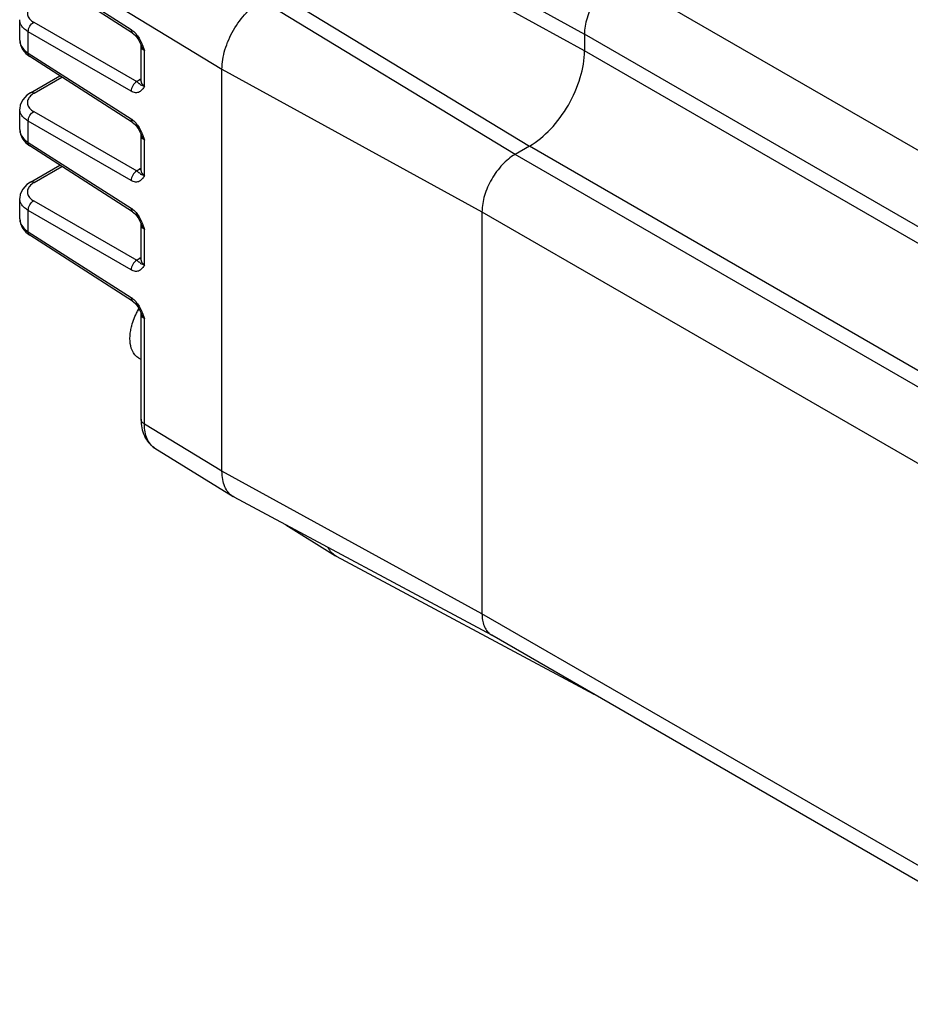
# Model space of a CAD drawing. Header units: inches. Extents: x 0 to 34, y 0 to 22.
# Tile 17 of 40: x 4.8 to 7.1, y 13.7 to 16.2. Entities that reach past the tile are written whole.
import ezdxf

# ---------------------------------------------------------------- set-up
doc = ezdxf.new("R2010")
doc.units = ezdxf.units.IN
doc.header["$LTSCALE"] = 1.87
doc.header["$MEASUREMENT"] = 0
doc.layers.get('0').update_dxf_attribs({"linetype": 'CONTINUOUS'})

msp = doc.modelspace()

# ---------------------------------------------------------------- linework, layer by layer
at = {"color": 7, "linetype": 'CONTINUOUS'}
for p, q in [((4.8586, 16.3333), (5.348, 16.0356)), ((4.8586, 16.302), (5.1186, 16.1357)), ((5.1223, 16.1269), (4.8622, 16.2932)), ((7.9872, 15.3219), (6.3475, 16.2686)), ((5.4844, 16.2301), (6.1247, 15.8411)), ((6.2639, 16.0822), (5.9823, 16.2365)), ((6.0885, 15.8202), (5.4483, 16.2092)), ((6.1516, 16.1855), (6.2639, 16.124)), ((4.837, 16.1085), (4.837, 16.1606)), ((4.8725, 16.1542), (5.1326, 16.0041)), ((4.8586, 16.0763), (4.8586, 16.1301)), ((5.1186, 15.98), (4.8586, 16.1301)), ((6.2639, 16.124), (6.2639, 16.0822)), ((7.8201, 15.2254), (6.2639, 16.124)), ((5.1435, 16.0956), (5.1436, 16.0954)), ((5.1436, 16.0045), (5.1436, 16.0953)), ((5.147, 16.0966), (5.1522, 16.0821)), ((4.8526, 16.075), (4.8622, 16.0676)), ((4.8586, 16.0763), (5.1186, 15.91)), ((5.1522, 15.9927), (5.1522, 16.0821)), ((7.7839, 15.2045), (6.2639, 16.0822)), ((5.1223, 15.9013), (4.8622, 16.0676)), ((5.348, 15.0198), (5.348, 16.0356)), ((5.348, 16.0356), (6.005, 15.6755)), ((4.8641, 15.9757), (4.9386, 16.0187)), ((4.8736, 15.9749), (4.9438, 16.0154)), ((5.1436, 16.0113), (5.1392, 16.0088)), ((5.1436, 16.0045), (5.1435, 16.0038)), ((5.1436, 16.0045), (5.1439, 16.002)), ((4.8675, 15.9708), (4.8644, 15.9681)), ((4.837, 15.8828), (4.837, 15.9349)), ((4.8725, 15.9285), (5.1326, 15.7784)), ((4.8586, 15.8506), (4.8586, 15.9044)), ((5.1186, 15.7543), (4.8586, 15.9044)), ((5.147, 15.8709), (5.1522, 15.8564)), ((4.8526, 15.8493), (4.8622, 15.8419)), ((4.8586, 15.8506), (5.1186, 15.6843)), ((5.1435, 15.87), (5.1436, 15.8697)), ((5.1436, 15.7788), (5.1436, 15.8697)), ((5.1522, 15.767), (5.1522, 15.8564)), ((5.1223, 15.6756), (4.8622, 15.8419)), ((6.1247, 15.8411), (6.0885, 15.8202)), ((7.6447, 14.9635), (6.1247, 15.8411)), ((7.6447, 14.9217), (6.0885, 15.8202)), ((4.8641, 15.75), (4.9386, 15.793)), ((4.8736, 15.7492), (4.9438, 15.7897)), ((5.1436, 15.7856), (5.1392, 15.7831)), ((5.1436, 15.7788), (5.1435, 15.7781)), ((5.1436, 15.7788), (5.1439, 15.7764)), ((4.8675, 15.7451), (4.8644, 15.7424)), ((4.837, 15.6571), (4.837, 15.7092)), ((4.8725, 15.7029), (5.1326, 15.5527)), ((4.8586, 15.625), (4.8586, 15.6788)), ((5.1186, 15.5286), (4.8586, 15.6788)), ((6.005, 15.6755), (6.005, 14.6598)), ((6.005, 15.6755), (7.6447, 14.7288)), ((4.8526, 15.6236), (4.8622, 15.6162)), ((4.8586, 15.625), (5.1186, 15.4586)), ((5.1435, 15.6443), (5.1436, 15.644)), ((5.1436, 15.5531), (5.1436, 15.644)), ((5.147, 15.6452), (5.1522, 15.6307)), ((5.1522, 15.5414), (5.1522, 15.6307)), ((5.1223, 15.4499), (4.8622, 15.6162)), ((5.1436, 15.5599), (5.1392, 15.5574)), ((5.1436, 15.5532), (5.1435, 15.5524)), ((5.1436, 15.5531), (5.1439, 15.5507)), ((5.1435, 15.4186), (5.1436, 15.4183)), ((5.1436, 15.1514), (5.1436, 15.4183)), ((5.147, 15.4195), (5.1522, 15.405)), ((5.1522, 15.1389), (5.1522, 15.405)), ((5.138, 15.3054), (5.1436, 15.3022)), ((5.348, 15.0198), (5.1522, 15.1389)), ((5.1788, 15.0781), (5.376, 14.9557)), ((6.005, 14.6598), (5.348, 15.0198)), ((5.3787, 14.9541), (5.376, 14.9557)), ((6.0295, 14.6057), (5.3787, 14.9541)), ((5.5095, 14.8841), (5.6349, 14.8062)), ((5.6376, 14.8047), (5.6349, 14.8062)), ((6.2884, 14.4562), (5.6376, 14.8047)), ((7.6447, 13.713), (6.005, 14.6598)), ((7.6447, 13.6731), (6.0295, 14.6057))]:
    msp.add_line(p, q, dxfattribs=at)
for points in [[(5.1223, 16.1269), (5.1246, 16.1253), (5.1293, 16.1208), (5.1338, 16.1149), (5.1376, 16.1086), (5.1405, 16.1028), (5.1428, 16.0976), (5.1435, 16.0957)], [(4.837, 16.1085), (4.8386, 16.0971), (4.8438, 16.0855), (4.8526, 16.075)], [(4.8641, 15.9757), (4.8552, 15.9696), (4.8447, 15.9585), (4.8385, 15.9456), (4.837, 15.935)], [(5.1223, 15.9013), (5.1246, 15.8996), (5.1293, 15.8951), (5.1338, 15.8892), (5.1376, 15.8829), (5.1405, 15.8771), (5.1428, 15.8719), (5.1435, 15.87)], [(4.837, 15.8828), (4.8386, 15.8715), (4.8438, 15.8599), (4.8526, 15.8493)], [(4.8641, 15.75), (4.8552, 15.7439), (4.8447, 15.7328), (4.8385, 15.7199), (4.837, 15.7093)], [(5.1223, 15.6756), (5.1246, 15.6739), (5.1293, 15.6694), (5.1338, 15.6635), (5.1376, 15.6572), (5.1405, 15.6514), (5.1428, 15.6462), (5.1435, 15.6444)], [(4.837, 15.6572), (4.8386, 15.6458), (4.8438, 15.6342), (4.8526, 15.6236)], [(5.1223, 15.4499), (5.1246, 15.4482), (5.1293, 15.4437), (5.1338, 15.4378), (5.1376, 15.4315), (5.1405, 15.4257), (5.1428, 15.4205), (5.1435, 15.4187)]]:
    msp.add_lwpolyline(points, dxfattribs=at)
for centre, radius, start, end in [((5.0857, 16.0875), 0.0584, 46.1537, 47.5258), ((4.9965, 16.0366), 0.162, 21.7328, 21.9657), ((5.0857, 15.8618), 0.0584, 46.1537, 47.5258), ((4.9965, 15.8109), 0.162, 21.7328, 21.9657), ((5.0857, 15.6361), 0.0584, 46.1551, 47.5275), ((4.9961, 15.5851), 0.1624, 21.7327, 21.9354), ((5.0857, 15.4105), 0.0584, 46.1537, 47.5258), ((5.2838, 15.3463), 0.1689, 149.9204, 152.635), ((5.3002, 15.3368), 0.1872, 149.9353, 152.3551), ((4.9965, 15.3596), 0.162, 21.7328, 21.9657), ((6.0493, 14.6401), 0.0397, 231.9668, 239.9804)]:
    msp.add_arc(centre, radius, start, end, dxfattribs=at)
for points, knots in [([(6.3475, 16.2686), (6.3356, 16.2618), (6.3132, 16.2429), (6.287, 16.2071), (6.2691, 16.1665), (6.2639, 16.1377), (6.2639, 16.124)], [0, 0, 0, 0, 0.237222, 0.500006, 0.762787, 1, 1, 1, 1]), ([(5.348, 16.0356), (5.348, 16.052), (5.3541, 16.0867), (5.3756, 16.1354), (5.4071, 16.1784), (5.434, 16.201), (5.4483, 16.2092)], [0, 0, 0, 0, 0.237213, 0.499994, 0.762778, 1, 1, 1, 1]), ([(4.8644, 16.1937), (4.8615, 16.1909), (4.8578, 16.186), (4.8561, 16.1784), (4.8565, 16.1709), (4.8617, 16.1616), (4.8685, 16.1565), (4.8725, 16.1542)], [0, 0, 0, 0, 0.252527, 0.365978, 0.47717, 0.714409, 1, 1, 1, 1]), ([(4.8586, 16.1301), (4.8553, 16.132), (4.8494, 16.1361), (4.8424, 16.1436), (4.838, 16.1518), (4.837, 16.1577), (4.837, 16.1606)], [0, 0, 0, 0, 0.289687, 0.54857, 0.781602, 1, 1, 1, 1]), ([(4.8586, 16.1301), (4.8585, 16.1349), (4.8616, 16.1444), (4.8683, 16.1519), (4.8725, 16.1542)], [0, 0, 0, 0, 0.499994, 1, 1, 1, 1]), ([(5.1186, 16.1357), (5.1192, 16.1353), (5.1215, 16.1338), (5.1236, 16.132), (5.1252, 16.1306)], [0, 0, 0, 0, 0.240659, 1, 1, 1, 1]), ([(5.1186, 16.1357), (5.1186, 16.134), (5.119, 16.1306), (5.121, 16.1278), (5.1223, 16.1269)], [0, 0, 0, 0, 0.529368, 1, 1, 1, 1]), ([(5.1262, 16.1297), (5.1285, 16.1275), (5.137, 16.1179), (5.1431, 16.1062), (5.1467, 16.0972)], [0, 0, 0, 0, 0.242167, 1, 1, 1, 1]), ([(4.8376, 16.1027), (4.8387, 16.0976), (4.8443, 16.087), (4.8533, 16.0796), (4.8586, 16.0763)], [0, 0, 0, 0, 0.458071, 1, 1, 1, 1]), ([(5.1522, 16.0821), (5.1512, 16.0831), (5.1477, 16.0871), (5.145, 16.0919), (5.1435, 16.0956)], [0, 0, 0, 0, 0.257246, 1, 1, 1, 1]), ([(5.1522, 16.0821), (5.1497, 16.0837), (5.1455, 16.0874), (5.1436, 16.0929), (5.1436, 16.0954)], [0, 0, 0, 0, 0.545213, 1, 1, 1, 1]), ([(4.8622, 16.0676), (4.8609, 16.0684), (4.8589, 16.0713), (4.8585, 16.0746), (4.8586, 16.0763)], [0, 0, 0, 0, 0.470648, 1, 1, 1, 1]), ([(6.1247, 15.8411), (6.1445, 15.8525), (6.1819, 15.884), (6.2255, 15.9436), (6.2554, 16.0112), (6.2639, 16.0594), (6.2639, 16.0822)], [0, 0, 0, 0, 0.237222, 0.500006, 0.762787, 1, 1, 1, 1]), ([(5.1326, 16.0041), (5.1284, 16.0018), (5.1217, 15.9943), (5.1185, 15.9847), (5.1186, 15.98)], [0, 0, 0, 0, 0.500006, 1, 1, 1, 1]), ([(5.1326, 16.0041), (5.1331, 16.0045), (5.1352, 16.0062), (5.1374, 16.0078), (5.1392, 16.0088)], [0, 0, 0, 0, 0.239265, 1, 1, 1, 1]), ([(5.1326, 16.0041), (5.1337, 16.0032), (5.1355, 16.0016), (5.1383, 15.9999), (5.1405, 15.9982), (5.1442, 15.9945), (5.1488, 15.9934), (5.1522, 15.9927)], [0, 0, 0, 0, 0.187824, 0.309867, 0.424567, 0.547538, 1, 1, 1, 1]), ([(5.1439, 16.002), (5.1441, 16.0011), (5.1458, 15.9972), (5.1493, 15.9943), (5.1522, 15.9927)], [0, 0, 0, 0, 0.220376, 1, 1, 1, 1]), ([(4.8736, 15.9749), (4.872, 15.9757), (4.8689, 15.977), (4.8654, 15.9764), (4.8641, 15.9757)], [0, 0, 0, 0, 0.529961, 1, 1, 1, 1]), ([(4.8736, 15.9749), (4.873, 15.9746), (4.8709, 15.9733), (4.8689, 15.9719), (4.8675, 15.9708)], [0, 0, 0, 0, 0.258359, 1, 1, 1, 1]), ([(5.1522, 15.9927), (5.1505, 15.9898), (5.1472, 15.9841), (5.141, 15.9783), (5.1348, 15.9762), (5.1275, 15.9759), (5.1221, 15.978), (5.1186, 15.98)], [0, 0, 0, 0, 0.247731, 0.477433, 0.592264, 0.714406, 1, 1, 1, 1]), ([(4.8644, 15.9681), (4.8615, 15.9652), (4.8578, 15.9603), (4.8561, 15.9528), (4.8565, 15.9453), (4.8617, 15.936), (4.8685, 15.9308), (4.8725, 15.9285)], [0, 0, 0, 0, 0.252527, 0.365978, 0.47717, 0.714409, 1, 1, 1, 1]), ([(4.8586, 15.9044), (4.8553, 15.9063), (4.8494, 15.9105), (4.8424, 15.9179), (4.838, 15.9261), (4.837, 15.932), (4.837, 15.9349)], [0, 0, 0, 0, 0.289687, 0.54857, 0.781602, 1, 1, 1, 1]), ([(4.8586, 15.9044), (4.8585, 15.9092), (4.8616, 15.9188), (4.8683, 15.9262), (4.8725, 15.9285)], [0, 0, 0, 0, 0.499994, 1, 1, 1, 1]), ([(5.1186, 15.91), (5.1192, 15.9097), (5.1215, 15.9081), (5.1236, 15.9063), (5.1252, 15.9049)], [0, 0, 0, 0, 0.240659, 1, 1, 1, 1]), ([(5.1186, 15.91), (5.1186, 15.9083), (5.119, 15.9049), (5.121, 15.9021), (5.1223, 15.9013)], [0, 0, 0, 0, 0.529368, 1, 1, 1, 1]), ([(5.1262, 15.904), (5.1285, 15.9018), (5.137, 15.8922), (5.1431, 15.8806), (5.1467, 15.8715)], [0, 0, 0, 0, 0.242167, 1, 1, 1, 1]), ([(4.8376, 15.877), (4.8387, 15.8719), (4.8443, 15.8613), (4.8533, 15.854), (4.8586, 15.8506)], [0, 0, 0, 0, 0.458071, 1, 1, 1, 1]), ([(4.8622, 15.8419), (4.8609, 15.8427), (4.8589, 15.8456), (4.8585, 15.8489), (4.8586, 15.8506)], [0, 0, 0, 0, 0.470648, 1, 1, 1, 1]), ([(5.1522, 15.8564), (5.1512, 15.8574), (5.1477, 15.8615), (5.145, 15.8662), (5.1435, 15.87)], [0, 0, 0, 0, 0.257246, 1, 1, 1, 1]), ([(5.1522, 15.8564), (5.1497, 15.858), (5.1455, 15.8617), (5.1436, 15.8672), (5.1436, 15.8697)], [0, 0, 0, 0, 0.545213, 1, 1, 1, 1]), ([(6.0885, 15.8202), (6.0767, 15.8133), (6.0543, 15.7945), (6.0281, 15.7587), (6.0102, 15.7181), (6.005, 15.6892), (6.005, 15.6755)], [0, 0, 0, 0, 0.237222, 0.500006, 0.762787, 1, 1, 1, 1]), ([(5.1326, 15.7784), (5.1284, 15.7761), (5.1217, 15.7686), (5.1185, 15.7591), (5.1186, 15.7543)], [0, 0, 0, 0, 0.500006, 1, 1, 1, 1]), ([(5.1326, 15.7784), (5.1331, 15.7788), (5.1352, 15.7806), (5.1374, 15.7821), (5.1392, 15.7831)], [0, 0, 0, 0, 0.239265, 1, 1, 1, 1]), ([(5.1326, 15.7784), (5.1337, 15.7775), (5.1355, 15.7759), (5.1383, 15.7742), (5.1405, 15.7726), (5.1442, 15.7688), (5.1488, 15.7677), (5.1522, 15.767)], [0, 0, 0, 0, 0.187824, 0.309867, 0.424567, 0.547538, 1, 1, 1, 1]), ([(5.1439, 15.7764), (5.1441, 15.7755), (5.1458, 15.7715), (5.1493, 15.7686), (5.1522, 15.767)], [0, 0, 0, 0, 0.220376, 1, 1, 1, 1]), ([(4.8736, 15.7492), (4.872, 15.75), (4.8689, 15.7513), (4.8654, 15.7508), (4.8641, 15.75)], [0, 0, 0, 0, 0.52996, 1, 1, 1, 1]), ([(4.8736, 15.7492), (4.873, 15.7489), (4.8709, 15.7476), (4.8689, 15.7462), (4.8675, 15.7451)], [0, 0, 0, 0, 0.258359, 1, 1, 1, 1]), ([(5.1522, 15.767), (5.1505, 15.7641), (5.1472, 15.7584), (5.141, 15.7526), (5.1348, 15.7505), (5.1275, 15.7502), (5.1221, 15.7523), (5.1186, 15.7543)], [0, 0, 0, 0, 0.247731, 0.477433, 0.592264, 0.714406, 1, 1, 1, 1]), ([(4.8644, 15.7424), (4.8615, 15.7396), (4.8578, 15.7346), (4.8561, 15.7271), (4.8565, 15.7196), (4.8617, 15.7103), (4.8685, 15.7052), (4.8725, 15.7029)], [0, 0, 0, 0, 0.252527, 0.365978, 0.47717, 0.714409, 1, 1, 1, 1]), ([(4.8586, 15.6788), (4.8553, 15.6807), (4.8494, 15.6848), (4.8424, 15.6922), (4.838, 15.7005), (4.837, 15.7064), (4.837, 15.7092)], [0, 0, 0, 0, 0.289687, 0.54857, 0.781602, 1, 1, 1, 1]), ([(4.8586, 15.6788), (4.8585, 15.6835), (4.8616, 15.6931), (4.8683, 15.7006), (4.8725, 15.7029)], [0, 0, 0, 0, 0.499994, 1, 1, 1, 1]), ([(5.1186, 15.6843), (5.1192, 15.684), (5.1215, 15.6824), (5.1236, 15.6807), (5.1252, 15.6792)], [0, 0, 0, 0, 0.240661, 1, 1, 1, 1]), ([(5.1186, 15.6843), (5.1186, 15.6825), (5.119, 15.6792), (5.1211, 15.6764), (5.1223, 15.6756)], [0, 0, 0, 0, 0.548421, 1, 1, 1, 1]), ([(5.1262, 15.6783), (5.1285, 15.6761), (5.1371, 15.6665), (5.1431, 15.6548), (5.1468, 15.6458)], [0, 0, 0, 0, 0.242177, 1, 1, 1, 1]), ([(4.8376, 15.6513), (4.8387, 15.6462), (4.8443, 15.6356), (4.8533, 15.6283), (4.8586, 15.625)], [0, 0, 0, 0, 0.458072, 1, 1, 1, 1]), ([(4.8622, 15.6162), (4.8609, 15.617), (4.8589, 15.6199), (4.8585, 15.6232), (4.8586, 15.625)], [0, 0, 0, 0, 0.470648, 1, 1, 1, 1]), ([(5.1522, 15.6307), (5.1512, 15.6317), (5.1477, 15.6358), (5.145, 15.6406), (5.1435, 15.6443)], [0, 0, 0, 0, 0.257256, 1, 1, 1, 1]), ([(5.1522, 15.6307), (5.1497, 15.6324), (5.1455, 15.636), (5.1436, 15.6415), (5.1436, 15.644)], [0, 0, 0, 0, 0.545213, 1, 1, 1, 1]), ([(5.1326, 15.5527), (5.1284, 15.5504), (5.1217, 15.5429), (5.1185, 15.5334), (5.1186, 15.5286)], [0, 0, 0, 0, 0.500006, 1, 1, 1, 1]), ([(5.1326, 15.5527), (5.1331, 15.5531), (5.1352, 15.5549), (5.1374, 15.5564), (5.1392, 15.5574)], [0, 0, 0, 0, 0.239265, 1, 1, 1, 1]), ([(5.1326, 15.5527), (5.1337, 15.5518), (5.1355, 15.5502), (5.1383, 15.5486), (5.1405, 15.5469), (5.1442, 15.5432), (5.1488, 15.542), (5.1522, 15.5414)], [0, 0, 0, 0, 0.187829, 0.309893, 0.424568, 0.547537, 1, 1, 1, 1]), ([(5.1439, 15.5507), (5.1441, 15.5498), (5.1458, 15.5458), (5.1493, 15.543), (5.1522, 15.5414)], [0, 0, 0, 0, 0.220376, 1, 1, 1, 1]), ([(5.1522, 15.5414), (5.1505, 15.5384), (5.1472, 15.5327), (5.141, 15.5269), (5.1348, 15.5248), (5.1275, 15.5245), (5.1221, 15.5266), (5.1186, 15.5286)], [0, 0, 0, 0, 0.247731, 0.477433, 0.592264, 0.714406, 1, 1, 1, 1]), ([(5.1186, 15.4586), (5.1192, 15.4583), (5.1215, 15.4567), (5.1236, 15.455), (5.1252, 15.4536)], [0, 0, 0, 0, 0.240659, 1, 1, 1, 1]), ([(5.1186, 15.4586), (5.1186, 15.4569), (5.119, 15.4536), (5.121, 15.4507), (5.1223, 15.4499)], [0, 0, 0, 0, 0.529368, 1, 1, 1, 1]), ([(5.1262, 15.4526), (5.1285, 15.4505), (5.137, 15.4408), (5.1431, 15.4292), (5.1467, 15.4202)], [0, 0, 0, 0, 0.242167, 1, 1, 1, 1]), ([(5.1174, 15.3753), (5.1181, 15.3793), (5.1218, 15.396), (5.1283, 15.4121), (5.1343, 15.4237)], [0, 0, 0, 0, 0.239394, 1, 1, 1, 1]), ([(5.1522, 15.405), (5.1512, 15.406), (5.1477, 15.4101), (5.145, 15.4149), (5.1435, 15.4186)], [0, 0, 0, 0, 0.257246, 1, 1, 1, 1]), ([(5.1522, 15.405), (5.1497, 15.4067), (5.1455, 15.4104), (5.1436, 15.4158), (5.1436, 15.4183)], [0, 0, 0, 0, 0.545213, 1, 1, 1, 1]), ([(5.1209, 15.3256), (5.1179, 15.3327), (5.1146, 15.3495), (5.1159, 15.3664), (5.1174, 15.3753)], [0, 0, 0, 0, 0.46058, 1, 1, 1, 1]), ([(5.138, 15.3054), (5.1343, 15.3075), (5.1273, 15.3135), (5.1228, 15.3213), (5.1209, 15.3256)], [0, 0, 0, 0, 0.481644, 1, 1, 1, 1]), ([(5.1436, 15.1514), (5.1436, 15.144), (5.1448, 15.1295), (5.1512, 15.1089), (5.1623, 15.091), (5.173, 15.0818), (5.1788, 15.0781)], [0, 0, 0, 0, 0.260852, 0.511402, 0.756562, 1, 1, 1, 1]), ([(5.1522, 15.1389), (5.1498, 15.1404), (5.1455, 15.1438), (5.1436, 15.149), (5.1436, 15.1514)], [0, 0, 0, 0, 0.5486, 1, 1, 1, 1]), ([(5.1788, 15.0781), (5.1745, 15.0808), (5.1666, 15.0878), (5.1582, 15.1021), (5.1532, 15.1196), (5.1522, 15.1322), (5.1522, 15.1389)], [0, 0, 0, 0, 0.217754, 0.45143, 0.710832, 1, 1, 1, 1]), ([(5.376, 14.9557), (5.3715, 14.9584), (5.3632, 14.9659), (5.3543, 14.981), (5.349, 14.9994), (5.348, 15.0128), (5.348, 15.0198)], [0, 0, 0, 0, 0.217754, 0.45143, 0.710832, 1, 1, 1, 1]), ([(5.6349, 14.8062), (5.6312, 14.8085), (5.6241, 14.8145), (5.6188, 14.8221), (5.6166, 14.8262)], [0, 0, 0, 0, 0.486861, 1, 1, 1, 1]), ([(6.005, 14.6598), (6.005, 14.6544), (6.0058, 14.6441), (6.0095, 14.6297), (6.0157, 14.6177), (6.0217, 14.6113), (6.0249, 14.6088)], [0, 0, 0, 0, 0.286771, 0.546425, 0.781776, 1, 1, 1, 1])]:
    msp.add_open_spline(points, degree=3, knots=knots, dxfattribs=at)
for points in [[(4.837, 16.1085), (4.837, 16.1065), (4.8372, 16.1046), (4.8376, 16.1027)], [(5.1434, 16.0073), (5.142, 16.0075), (5.1405, 16.0081), (5.1392, 16.0088)], [(4.837, 15.8828), (4.837, 15.8809), (4.8372, 15.8789), (4.8376, 15.877)], [(5.1434, 15.7816), (5.142, 15.7818), (5.1405, 15.7824), (5.1392, 15.7831)], [(4.837, 15.6571), (4.837, 15.6552), (4.8372, 15.6532), (4.8376, 15.6513)], [(5.1434, 15.5559), (5.142, 15.5561), (5.1405, 15.5567), (5.1392, 15.5574)]]:
    msp.add_open_spline(points, degree=3, dxfattribs=at)

doc.saveas('drawing.dxf')
